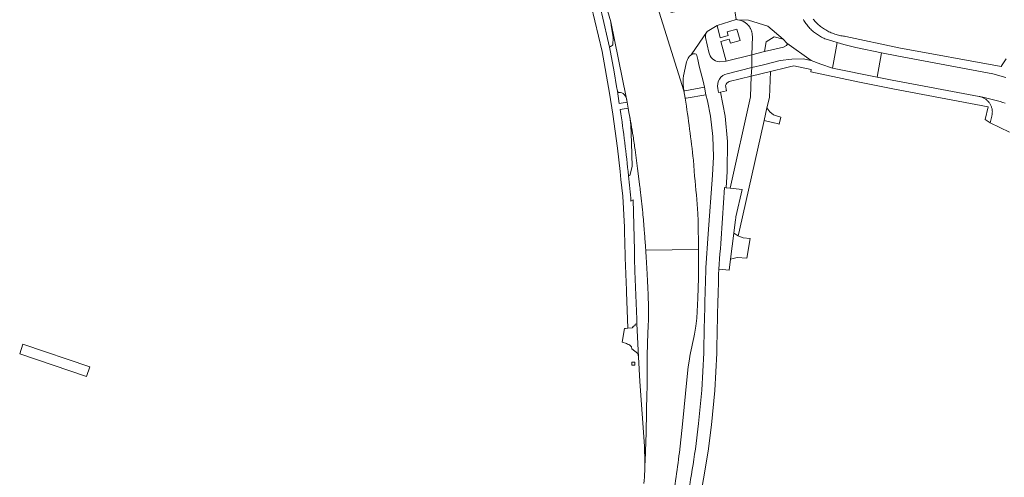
# Model space of a CAD drawing. Extents: x 146402 to 164798, y 455483 to 464134.
# Tile 125 of 256: x 155902 to 156138, y 459119 to 459229. Entities that reach past the tile are written whole.
import ezdxf

# ---------------------------------------------------------------- set-up
doc = ezdxf.new("R2010")
doc.units = 0
doc.header["$LTSCALE"] = 0.2
for name, color, linetype, lineweight in [('B-XX-VH-VERHARDING_ASFALT-GV', 252, 'CONTINUOUS', 18), ('B-XX-VH-VERHARDING_BETONSTRAATSTEEN-GV', 252, 'CONTINUOUS', 18), ('B-XX-VH-VERHARDING_GESLOTEN-GV', 252, 'CONTINUOUS', 18), ('B-XX-VH-VERHARDING_HALFVERHARDING-GV', 252, 'CONTINUOUS', 18), ('B-XX-VH-VERHARDING_OPEN-GV', 252, 'CONTINUOUS', 18), ('B-XX-VH-VERHARDING_TEGEL-GV', 252, 'CONTINUOUS', 18)]:
    doc.layers.add(name, color=color, linetype=linetype, lineweight=lineweight)

msp = doc.modelspace()

# ---------------------------------------------------------------- linework, layer by layer
at = {"layer": 'B-XX-VH-VERHARDING_ASFALT-GV'}
for points in [[(156073.757, 459228.939), (156074.101, 459228.912), (156074.078, 459228.916), (156076.726, 459228.841), (156081.321, 459227.35), (156085.048, 459224.273), (156085.912, 459223.295), (156091.769, 459219.116), (156094.098, 459218.239), (156096.91, 459217.268), (156097.393, 459219.955), (156098.021, 459223.445), (156096.947, 459223.769), (156096.754, 459223.813), (156096.468, 459223.886), (156096.185, 459223.966), (156095.904, 459224.054), (156095.625, 459224.149), (156095.349, 459224.252), (156095.076, 459224.363), (156094.806, 459224.48), (156094.539, 459224.605), (156094.276, 459224.738), (156094.016, 459224.877), (156093.761, 459225.023), (156093.509, 459225.177), (156093.262, 459225.337), (156093.019, 459225.503), (156092.781, 459225.677), (156092.547, 459225.856), (156092.319, 459226.042), (156092.095, 459226.234), (156091.877, 459226.432), (156091.665, 459226.636), (156091.458, 459226.846), (156091.256, 459227.061), (156091.061, 459227.281), (156090.872, 459227.507), (156090.689, 459227.738), (156090.512, 459227.973), (156090.342, 459228.214), (156090.178, 459228.459), (156090.021, 459228.708), (156090.003, 459228.75), (156089.901, 459229.008)], [(156138.548, 459214.997), (156135.406, 459215.903), (156112.352, 459220.231), (156108.662, 459220.989), (156107.612, 459215.106), (156111.232, 459214.374), (156132.107, 459210.484), (156132.131, 459210.48), (156132.303, 459210.446), (156132.473, 459210.404), (156132.641, 459210.354), (156133.384, 459210.217), (156134.02, 459210.071), (156134.654, 459209.918), (156135.286, 459209.757), (156135.916, 459209.588), (156136.544, 459209.412), (156137.17, 459209.228), (156137.794, 459209.036), (156138.415, 459208.837)]]:
    msp.add_lwpolyline(points, dxfattribs=at)
for points in [[(156099.657, 459222.951), (156098.021, 459223.445), (156097.393, 459219.955), (156096.91, 459217.268), (156107.612, 459215.106), (156108.662, 459220.989), (156102.524, 459222.25)], [(156091.769, 459219.116), (156085.912, 459223.295), (156085.963, 459222.995), (156085.802, 459222.687), (156085.093, 459222.351), (156080.572, 459221.252), (156077.531, 459220.492), (156077.492, 459217.399), (156080.321, 459218.099), (156084.289, 459219.078), (156087.094, 459219.453), (156089.842, 459219.541)]]:
    msp.add_lwpolyline(points, close=True, dxfattribs=at)
at = {"layer": 'B-XX-VH-VERHARDING_BETONSTRAATSTEEN-GV'}
for points in [[(156074.078, 459228.916), (156074.101, 459228.912), (156074.143, 459228.909), (156074.508, 459228.844), (156074.523, 459228.841), (156074.896, 459228.738), (156075.257, 459228.598), (156075.379, 459228.537), (156075.603, 459228.425), (156075.635, 459228.405), (156075.755, 459228.329), (156075.93, 459228.219), (156075.97, 459228.188), (156076.103, 459228.085), (156076.236, 459227.982), (156076.288, 459227.933), (156076.406, 459227.822), (156076.518, 459227.717), (156076.576, 459227.65), (156076.694, 459227.515), (156076.772, 459227.426), (156076.94, 459227.193), (156076.998, 459227.112), (156077.058, 459227.01), (156077.15, 459226.851), (156077.192, 459226.778), (156077.252, 459226.646), (156077.353, 459226.426), (156077.405, 459226.274), (156077.464, 459226.104), (156077.479, 459226.06), (156077.524, 459225.874), (156077.561, 459225.72), (156077.57, 459225.684), (156077.611, 459225.392), (156077.624, 459225.301), (156077.64, 459224.915), (156077.531, 459220.492), (156080.572, 459221.252), (156080.955, 459223.576), (156082.887, 459224.808), (156085.048, 459224.273), (156081.321, 459227.35), (156076.726, 459228.841)], [(156072.279, 459188.438), (156075.165, 459188.115), (156073.686, 459181.559), (156073.633, 459181.259), (156073.63, 459181.241), (156073.604, 459180.92), (156073.177, 459177.615), (156074.24, 459176.95), (156074.555, 459178.354), (156080.461, 459204.704), (156081.137, 459207.72), (156081.779, 459210.24), (156081.97, 459216.48), (156077.331, 459215.349), (156077.159, 459210.368)], [(156081.865, 459206.75), (156081.137, 459207.72), (156080.461, 459204.704), (156082.764, 459204.142), (156082.865, 459204.117), (156083.605, 459203.951), (156084.047, 459203.852), (156084.446, 459205.51), (156083.64, 459205.734), (156083.218, 459205.885), (156083.17, 459205.902), (156082.7, 459206.07)], [(156072.373, 459171.392), (156073.953, 459171.78), (156076.298, 459171.636), (156077.125, 459176.324), (156075.421, 459176.528), (156074.379, 459176.864), (156074.24, 459176.95), (156073.177, 459177.615)]]:
    msp.add_lwpolyline(points, close=True, dxfattribs=at)
msp.add_lwpolyline([(156138.415, 459208.837), (156137.794, 459209.036), (156137.17, 459209.228), (156136.544, 459209.412), (156135.916, 459209.588), (156135.286, 459209.757), (156134.654, 459209.918), (156134.02, 459210.071), (156133.384, 459210.217), (156132.641, 459210.354), (156132.807, 459210.297), (156132.97, 459210.232), (156133.13, 459210.16), (156133.286, 459210.08), (156133.438, 459209.994), (156133.587, 459209.9), (156133.731, 459209.801), (156133.87, 459209.694), (156134.004, 459209.581), (156134.133, 459209.463), (156134.257, 459209.338), (156134.374, 459209.208), (156134.486, 459209.073), (156134.501, 459209.054), (156134.605, 459208.913), (156134.703, 459208.768), (156134.794, 459208.618), (156134.878, 459208.464), (156134.955, 459208.307), (156135.024, 459208.146), (156135.087, 459207.983), (156135.141, 459207.816), (156135.188, 459207.647), (156135.228, 459207.477), (156135.259, 459207.304), (156135.282, 459207.131), (156135.298, 459206.957), (156135.306, 459206.782), (156135.305, 459206.606), (156135.297, 459206.431), (156135.281, 459206.257), (156135.256, 459206.084), (156135.224, 459205.911), (156135.184, 459205.741), (156134.818, 459204.169), (156139.407, 459201.887)], dxfattribs=at)
at = {"layer": 'B-XX-VH-VERHARDING_GESLOTEN-GV'}
for points in [[(156048.997, 459250.761), (156061.192, 459211.811)], [(156061.492, 459210.029), (156061.192, 459211.811), (156048.997, 459250.761)], [(156039.52, 459243.254), (156041.587, 459235.511), (156041.651, 459235.284), (156043.61, 459228.382), (156047.312, 459210.3)], [(156062.9, 459220.444), (156066.766, 459226.06), (156069.206, 459227.56), (156073.757, 459228.939), (156073.049, 459233.833), (156066.94, 459232.531), (156064.513, 459232.014), (156061.562, 459231.366), (156058.501, 459230.711), (156058.131, 459230.771), (156057.873, 459231.107), (156057.796, 459231.509), (156057.845, 459231.914), (156058.144, 459232.133), (156058.859, 459232.341), (156061.159, 459233.011), (156064.089, 459233.849), (156066.446, 459234.551), (156065.641, 459241.932), (156062.911, 459241.774)], [(156047.554, 459209.12), (156047.312, 459210.3), (156043.61, 459228.382), (156043.718, 459227.502), (156044.186, 459224.679), (156044.081, 459222.909)], [(156067.201, 459221.094), (156066.338, 459224.634), (156066.342, 459225.366), (156066.766, 459226.06), (156062.9, 459220.444)], [(156043.277, 459222.354), (156043.549, 459221.094), (156044.41, 459216.384), (156044.977, 459212.847), (156045.191, 459211.728)], [(156061.004, 459214.763), (156061.093, 459215.447), (156061.719, 459218.426), (156061.836, 459218.83)], [(156064.299, 459220.335), (156064.514, 459219.345), (156064.868, 459217.771), (156065.799, 459214.124), (156066.103, 459212.699), (156066.481, 459210.898), (156066.831, 459209.454), (156067.549, 459205.749), (156068.133, 459200.849), (156068.271, 459195.983), (156068.072, 459191.582), (156066.997, 459177.479), (156066.47, 459169.318)], [(156071.579, 459215.942), (156077.492, 459217.399), (156077.531, 459220.492), (156071.305, 459218.991), (156069.672, 459218.817)], [(156070.903, 459188.592), (156071.351, 459188.542), (156071.593, 459192.437), (156071.664, 459199.653), (156071.141, 459205.724), (156069.96, 459211.522), (156069.536, 459211.441), (156069.357, 459212.375)], [(156045.452, 459211.435), (156045.979, 459211.421)], [(156047.312, 459210.3), (156047.554, 459209.12), (156047.832, 459207.641), (156047.986, 459206.632)], [(156047.364, 459209.965), (156047.554, 459209.12)], [(156047.986, 459206.632), (156048.166, 459205.459), (156048.418, 459203.657), (156048.618, 459199.35), (156048.791, 459193.668), (156048.176, 459191.492), (156047.874, 459191.432)], [(156050.687, 459188.119), (156050.651, 459188.421), (156050.613, 459188.723), (156050.038, 459193.172), (156049.46, 459197.62)], [(156049.46, 459197.62), (156050.038, 459193.172), (156050.613, 459188.723), (156050.651, 459188.421), (156050.687, 459188.119)], [(156063.731, 459191.282), (156063.459, 459195.178)], [(156048.458, 459185.273), (156049.016, 459185.625), (156049.287, 459173.515), (156049.331, 459171.545), (156049.361, 459168.439), (156049.84, 459156.906), (156049.835, 459155.79), (156050.314, 459147.865), (156050.602, 459141.989), (156051.681, 459126.418)], [(156051.919, 459174.8), (156051.96, 459174.169), (156051.999, 459173.539), (156064.677, 459173.648), (156064.599, 459180.588), (156064.545, 459182.334)], [(156051.999, 459173.539), (156051.96, 459174.169), (156051.919, 459174.8)], [(156063.743, 459153.313), (156064.069, 459155.231), (156064.27, 459157.166), (156064.552, 459162.004), (156064.707, 459166.847), (156064.722, 459169.585), (156064.677, 459173.648), (156051.999, 459173.539)], [(156051.363, 459057.308), (156054.278, 459056.729), (156058.737, 459079.175), (156061.528, 459094.382), (156063.772, 459105.72), (156067.045, 459125.183), (156067.824, 459131.506), (156068.647, 459139.759), (156069.071, 459148.795)], [(156065.947, 459148.874), (156065.475, 459139.897), (156064.721, 459131.888), (156063.939, 459125.689)], [(156060.091, 459124.904), (156060.861, 459131.701), (156061.959, 459143.197), (156062.234, 459145.486), (156062.51, 459147.3)], [(156052.097, 459129.683), (156052.312, 459139.428), (156052.316, 459139.609), (156052.319, 459139.791)], [(156052.319, 459139.791), (156052.316, 459139.609), (156052.312, 459139.428), (156052.097, 459129.683)]]:
    msp.add_lwpolyline(points, dxfattribs=at)
for points in [[(156044.081, 459222.909, -0.1462407), (156043.277, 459222.354)], [(156069.672, 459218.817, -0.3331874), (156067.201, 459221.094)], [(156061.836, 459218.83, -0.0489504), (156062.35, 459219.922)], [(156062.35, 459219.922, -0.0839467), (156062.9, 459220.444)], [(156062.9, 459220.444, -0.184434), (156063.878, 459220.752)], [(156063.878, 459220.752, -0.3579986), (156064.299, 459220.335)], [(156061.192, 459211.811, -0.0474488), (156061.004, 459214.763)], [(156069.357, 459212.375, -0.4237757), (156071.579, 459215.942)], [(156045.191, 459211.728, 0.2491005), (156045.452, 459211.435)], [(156045.979, 459211.421, -0.1357625), (156046.574, 459211.174)], [(156046.574, 459211.174, -0.1574758), (156047.364, 459209.965)], [(156063.459, 459195.178, 0.0119145), (156061.492, 459210.029)], [(156048.971, 459200.935, 0.0040084), (156047.986, 459206.632)], [(156047.986, 459206.632, -0.0040084), (156048.971, 459200.935)], [(156049.46, 459197.62, 0.0086925), (156048.971, 459200.935)], [(156048.971, 459200.935, -0.0086925), (156049.46, 459197.62)], [(156047.874, 459191.432, -0.0139762), (156048.458, 459185.273)], [(156064.545, 459182.334, 0.0120715), (156063.731, 459191.282)], [(156051.284, 459182.545, 0.0037628), (156050.687, 459188.119)], [(156050.687, 459188.119, -0.0037628), (156051.284, 459182.545)], [(156069.579, 459168.965, 0.0044804), (156070.903, 459188.592)], [(156051.672, 459178.229, 0.0050978), (156051.284, 459182.545)], [(156051.284, 459182.545, -0.0050978), (156051.672, 459178.229)], [(156051.919, 459174.8, 0.0043728), (156051.672, 459178.229)], [(156051.672, 459178.229, -0.0043728), (156051.919, 459174.8)], [(156052.318, 459168.162, 0.0016789), (156051.999, 459173.539)], [(156051.999, 459173.539, -0.0016789), (156052.318, 459168.162)], [(156066.47, 459169.318, 0.0027888), (156065.947, 459148.874)], [(156069.071, 459148.795, -0.0030744), (156069.579, 459168.965)], [(156052.632, 459161.656, 0.0036951), (156052.318, 459168.162)], [(156052.318, 459168.162, -0.0036951), (156052.632, 459161.656)], [(156052.695, 459158.846, 0.0088923), (156052.632, 459161.656)], [(156052.632, 459161.656, -0.0088923), (156052.695, 459158.846)], [(156052.588, 459154.779, 0.0154863), (156052.695, 459158.846)], [(156052.695, 459158.846, -0.0154863), (156052.588, 459154.779)], [(156052.396, 459149.241, -0.0115552), (156052.588, 459154.779)], [(156052.588, 459154.779, 0.0115552), (156052.396, 459149.241)], [(156062.51, 459147.3, -0.0138028), (156063.743, 459153.313)], [(156052.355, 459143.526, -0.0022733), (156052.396, 459149.241)], [(156052.396, 459149.241, 0.0022733), (156052.355, 459143.526)], [(156052.319, 459139.791, 0.0037506), (156052.355, 459143.526)], [(156052.355, 459143.526, -0.0037506), (156052.319, 459139.791)], [(156052.011, 459126.674, 0.0033112), (156052.097, 459129.683)], [(156052.097, 459129.683, -0.0033112), (156052.011, 459126.674)], [(156051.681, 459126.418, -0.0158403), (156051.768, 459120.421)], [(156051.768, 459120.421, 0.0017627), (156052.011, 459126.674)], [(156052.011, 459126.674, -0.0017627), (156051.768, 459120.421)], [(156058.145, 459111.477, 0.0122272), (156060.091, 459124.904)], [(156063.939, 459125.689, -0.0036418), (156060.82, 459106.165)], [(156051.768, 459120.421, -0.0314518), (156051.53, 459117.431)]]:
    msp.add_lwpolyline(points, format="xyb", dxfattribs=at)
at = {"layer": 'B-XX-VH-VERHARDING_HALFVERHARDING-GV'}
msp.add_lwpolyline([(155902.352, 459150.903), (155901.568, 459148.583), (155917.645, 459143.153), (155918.429, 459145.473)], close=True, dxfattribs=at)
at = {"layer": 'B-XX-VH-VERHARDING_OPEN-GV'}
for points in [[(156023.327, 459281.639), (156022.763, 459281.74), (156021.888, 459281.743), (156023.459, 459277.774), (156029.833, 459261.559), (156029.09, 459261.153), (156030.03, 459258.534), (156030.899, 459258.702), (156034.852, 459246.571), (156036.305, 459241.835), (156036.814, 459240.176), (156037.981, 459236.14), (156041.547, 459221.308), (156043.299, 459211.296), (156044.087, 459206.249), (156045.238, 459198.065), (156045.859, 459192.442), (156046.068, 459190.546), (156046.478, 459186.479), (156046.887, 459179.048)], [(156045.898, 459207.308), (156047.832, 459207.641), (156047.554, 459209.12), (156045.634, 459208.809), (156045.191, 459211.728), (156044.977, 459212.847), (156044.41, 459216.384), (156043.549, 459221.094), (156043.277, 459222.354), (156041.462, 459230.33), (156039.929, 459236.531), (156040.123, 459236.577), (156039.113, 459240.196), (156038.921, 459240.192)], [(156071.305, 459218.991), (156070.098, 459223.659), (156072.077, 459224.242), (156072.364, 459223.248), (156074.718, 459223.922), (156073.925, 459226.669), (156071.569, 459225.975), (156071.818, 459225.117), (156069.929, 459224.582), (156069.206, 459227.56), (156066.766, 459226.06), (156066.342, 459225.366), (156066.338, 459224.634), (156067.201, 459221.094)], [(156069.672, 459218.817), (156071.305, 459218.991)], [(156072.086, 459214.036), (156077.331, 459215.349), (156077.492, 459217.399), (156071.579, 459215.942)], [(156069.357, 459212.375), (156069.536, 459211.441), (156069.96, 459211.522), (156071.462, 459211.81), (156071.215, 459213.104)], [(156069.579, 459168.965), (156072.029, 459168.725), (156072.373, 459171.392), (156073.177, 459177.615), (156073.604, 459180.92), (156073.63, 459181.241), (156073.633, 459181.259), (156073.686, 459181.559), (156075.165, 459188.115), (156072.279, 459188.438), (156071.351, 459188.542), (156070.903, 459188.592)], [(156047.401, 459163.402), (156047.736, 459154.748), (156048.87, 459154.828), (156048.864, 459155.098), (156049.182, 459155.117), (156049.161, 459155.377), (156049.44, 459155.424), (156049.45, 459155.751), (156049.835, 459155.79), (156049.84, 459156.906), (156049.361, 459168.439), (156049.331, 459171.545), (156049.287, 459173.515), (156049.016, 459185.625), (156048.458, 459185.273)], [(156047.736, 459154.748), (156047.173, 459154.698), (156046.885, 459154.672), (156046.354, 459151.411), (156047.353, 459151.068), (156047.663, 459150.961)], [(156048.601, 459150.319), (156048.657, 459149.777), (156050.099, 459148.696), (156050.314, 459147.865), (156049.835, 459155.79), (156049.45, 459155.751), (156049.44, 459155.424), (156049.161, 459155.377), (156049.182, 459155.117), (156048.864, 459155.098), (156048.87, 459154.828), (156047.736, 459154.748)]]:
    msp.add_lwpolyline(points, dxfattribs=at)
for points in [[(156067.201, 459221.094, 0.3331874), (156069.672, 459218.817)], [(156071.579, 459215.942, 0.4237757), (156069.357, 459212.375)], [(156071.215, 459213.104, -0.2401246), (156072.086, 459214.036)], [(156047.874, 459191.432, 0.0118464), (156045.898, 459207.308)], [(156048.458, 459185.273, 0.0139762), (156047.874, 459191.432)], [(156070.903, 459188.592, -0.0044804), (156069.579, 459168.965)], [(156046.887, 459179.048, 0.0054991), (156047.401, 459163.402)], [(156047.663, 459150.961, -0.0746714), (156048.601, 459150.319)]]:
    msp.add_lwpolyline(points, format="xyb", dxfattribs=at)
for points in [[(156061.439, 459211.849), (156061.192, 459211.811), (156061.492, 459210.029), (156061.739, 459210.068), (156066.481, 459210.898), (156066.103, 459212.699)], [(156048.637, 459145.862), (156049.373, 459145.843), (156049.392, 459146.579), (156048.656, 459146.598)]]:
    msp.add_lwpolyline(points, close=True, dxfattribs=at)
at = {"layer": 'B-XX-VH-VERHARDING_TEGEL-GV'}
for points in [[(156089.901, 459229.008), (156090.003, 459228.75), (156090.021, 459228.708), (156090.178, 459228.459), (156090.342, 459228.214), (156090.512, 459227.973), (156090.689, 459227.738), (156090.872, 459227.507), (156091.061, 459227.281), (156091.256, 459227.061), (156091.458, 459226.846), (156091.665, 459226.636), (156091.877, 459226.432), (156092.095, 459226.234), (156092.319, 459226.042), (156092.547, 459225.856), (156092.781, 459225.677), (156093.019, 459225.503), (156093.262, 459225.337), (156093.509, 459225.177), (156093.761, 459225.023), (156094.016, 459224.877), (156094.276, 459224.738), (156094.539, 459224.605), (156094.806, 459224.48), (156095.076, 459224.363), (156095.349, 459224.252), (156095.625, 459224.149), (156095.904, 459224.054), (156096.185, 459223.966), (156096.468, 459223.886), (156096.754, 459223.813), (156096.947, 459223.769), (156098.021, 459223.445), (156099.657, 459222.951), (156102.524, 459222.25), (156108.662, 459220.989), (156112.352, 459220.231), (156135.406, 459215.903), (156138.548, 459214.997)], [(156138.624, 459219.532), (156137.64, 459218.036), (156137.413, 459217.691), (156112.855, 459222.197), (156100.126, 459224.916), (156100.109, 459224.917), (156099.808, 459224.947), (156099.508, 459224.985), (156099.209, 459225.03), (156098.912, 459225.084), (156098.616, 459225.145), (156098.321, 459225.214), (156098.029, 459225.291), (156097.738, 459225.376), (156097.451, 459225.468), (156097.165, 459225.568), (156096.883, 459225.675), (156096.603, 459225.79), (156096.326, 459225.912), (156096.053, 459226.041), (156095.783, 459226.178), (156095.517, 459226.322), (156095.255, 459226.472), (156094.997, 459226.63), (156094.743, 459226.794), (156094.494, 459226.965), (156094.249, 459227.143), (156094.009, 459227.327), (156093.774, 459227.517), (156093.544, 459227.713), (156093.319, 459227.916), (156093.1, 459228.124), (156092.887, 459228.338), (156092.679, 459228.557), (156092.477, 459228.782), (156092.281, 459229.013)]]:
    msp.add_lwpolyline(points, dxfattribs=at)
msp.add_lwpolyline([(156091.769, 459219.116), (156089.842, 459219.541), (156087.094, 459219.453), (156084.289, 459219.078), (156080.321, 459218.099), (156077.492, 459217.399), (156077.331, 459215.349), (156081.97, 459216.48), (156085.882, 459217.431), (156086.596, 459217.604), (156087.584, 459217.844), (156091.802, 459216.971), (156091.685, 459216.376), (156101.877, 459214.203), (156103.006, 459213.974), (156111.382, 459212.298), (156134.291, 459207.977), (156133.59, 459204.919), (156134.818, 459204.169), (156135.184, 459205.741), (156135.224, 459205.911), (156135.256, 459206.084), (156135.281, 459206.257), (156135.297, 459206.431), (156135.305, 459206.606), (156135.306, 459206.782), (156135.298, 459206.957), (156135.282, 459207.131), (156135.259, 459207.304), (156135.228, 459207.477), (156135.188, 459207.647), (156135.141, 459207.816), (156135.087, 459207.983), (156135.024, 459208.146), (156134.955, 459208.307), (156134.878, 459208.464), (156134.794, 459208.618), (156134.703, 459208.768), (156134.605, 459208.913), (156134.501, 459209.054), (156134.486, 459209.073), (156134.374, 459209.208), (156134.257, 459209.338), (156134.133, 459209.463), (156134.004, 459209.581), (156133.87, 459209.694), (156133.731, 459209.801), (156133.587, 459209.9), (156133.438, 459209.994), (156133.286, 459210.08), (156133.13, 459210.16), (156132.97, 459210.232), (156132.807, 459210.297), (156132.641, 459210.354), (156132.473, 459210.404), (156132.303, 459210.446), (156132.131, 459210.48), (156132.107, 459210.484), (156111.232, 459214.374), (156107.612, 459215.106), (156096.91, 459217.268), (156094.098, 459218.239)], close=True, dxfattribs=at)

doc.saveas('drawing.dxf')
